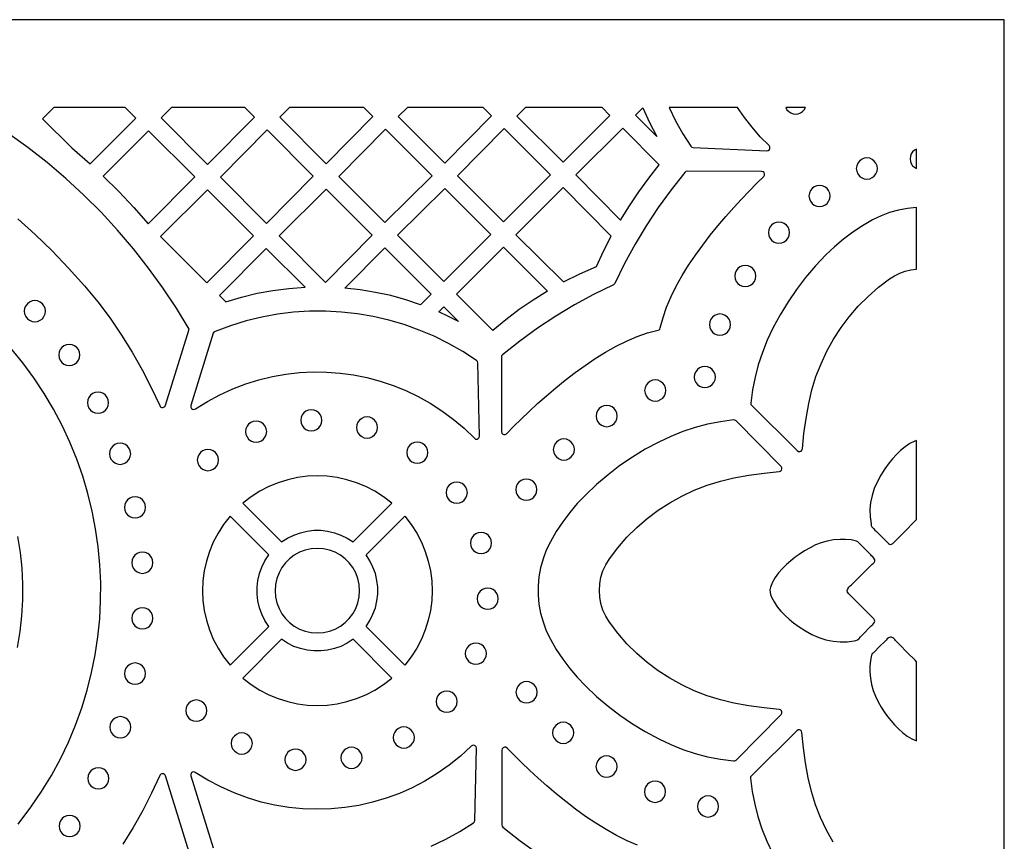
# Model space of a CAD drawing. Header units: millimetres. Extents: x -1176 to 822, y -1617 to -119.
# Tile 113 of 113: x 665 to 822, y -250 to -119. Entities that reach past the tile are written whole.
import ezdxf

# ---------------------------------------------------------------- set-up
doc = ezdxf.new("R2010")
doc.units = ezdxf.units.MM
doc.layers.add('pattern', color=5, linetype='Continuous')

msp = doc.modelspace()

# ---------------------------------------------------------------- linework, layer by layer
at = {"layer": 'pattern'}
for points in [[(-1176, -1616.8), (822, -1616.8), (822, -118.96), (-1176, -118.96)], [(670.48, -132.96), (668.7, -134.74), (673.36, -139.37), (676.28, -141.91), (683.55, -134.64), (681.88, -132.96)], [(700.93, -132.96), (689.28, -132.96), (687.62, -134.62), (695.01, -142.01), (702.47, -134.49)], [(719.91, -132.96), (708.06, -132.96), (706.5, -134.5), (713.91, -141.91), (721.35, -134.4)], [(738.92, -132.96), (726.86, -132.96), (725.4, -134.4), (732.81, -141.81), (740.25, -134.3)], [(757.88, -132.96), (745.67, -132.96), (744.32, -134.31), (751.67, -141.66), (759.13, -134.21)], [(766.59, -137.59), (763.2, -134.19), (764.37, -133.02), (765.42, -135.33)], [(768.56, -132.96), (769.61, -135.06), (770.77, -137.12), (772.05, -139.12), (772.21, -139.28), (772.43, -139.34), (784.14, -139.86), (784.38, -139.81), (784.55, -139.66), (784.64, -139.46), (784.63, -139.24), (784.5, -139.03), (783.1, -137.6), (781.8, -136.11), (780.59, -134.56), (779.48, -132.96)], [(787.17, -132.96), (787.36, -133.31), (787.63, -133.6), (787.95, -133.82), (788.33, -133.96), (788.74, -134.01), (789.15, -133.96), (789.52, -133.82), (789.85, -133.6), (790.11, -133.31), (790.3, -132.96)], [(697.04, -144.04), (704.41, -151.41), (711.85, -143.9), (704.48, -136.53)], [(723.38, -136.42), (715.94, -143.93), (723.28, -151.27), (730.78, -143.83)], [(734.84, -143.83), (742.17, -151.16), (749.65, -143.69), (742.28, -136.32)], [(760.82, -150.89), (762.24, -148.6), (763.74, -146.37), (765.32, -144.2), (766.97, -142.07), (761.17, -136.22), (753.69, -143.69)], [(678.37, -143.87), (680.85, -146.33), (683.23, -148.87), (685.53, -151.49), (692.96, -143.99), (685.57, -136.66)], [(808, -139.57), (807.66, -139.76), (807.38, -140.03), (807.16, -140.35), (807.02, -140.72), (806.97, -141.12), (807.02, -141.53), (807.16, -141.89), (807.38, -142.22), (807.66, -142.48), (808, -142.67)], [(798.4, -142.68), (798.47, -143.12), (798.63, -143.53), (798.9, -143.87), (799.24, -144.13), (799.64, -144.3), (800.09, -144.36), (800.54, -144.3), (800.94, -144.13), (801.28, -143.87), (801.54, -143.53), (801.71, -143.12), (801.77, -142.68), (801.71, -142.23), (801.54, -141.82), (801.28, -141.48), (800.94, -141.22), (800.54, -141.05), (800.09, -140.99), (799.64, -141.05), (799.24, -141.22), (798.9, -141.48), (798.63, -141.82), (798.47, -142.23)], [(771.44, -143.12), (771.23, -143.16), (771.07, -143.3), (768.89, -146.06), (766.84, -148.88), (764.93, -151.78), (763.14, -154.75), (761.48, -157.81), (759.92, -160.97), (759.83, -161.11), (759.69, -161.2), (756.53, -162.75), (753.47, -164.42), (750.5, -166.21), (747.6, -168.12), (744.78, -170.16), (742.01, -172.34), (741.88, -172.5), (741.84, -172.71), (741.84, -184.59), (741.9, -184.82), (742.04, -184.98), (742.24, -185.06), (742.46, -185.05), (742.66, -184.93), (743.78, -183.8), (744.98, -182.61), (746.26, -181.39), (747.61, -180.14), (749.02, -178.89), (750.49, -177.63), (752.01, -176.4), (753.57, -175.2), (755.17, -174.04), (756.8, -172.95), (758.45, -171.93), (760.11, -171), (761.79, -170.17), (763.47, -169.46), (765.14, -168.88), (766.8, -168.45), (766.99, -168.39), (767.1, -168.27), (767.17, -168.08), (767.6, -166.42), (768.18, -164.75), (768.89, -163.07), (769.72, -161.4), (770.65, -159.73), (771.67, -158.08), (772.77, -156.46), (773.92, -154.86), (775.13, -153.3), (776.36, -151.78), (777.61, -150.31), (778.87, -148.9), (780.12, -147.55), (781.34, -146.27), (782.52, -145.07), (783.65, -143.95), (783.78, -143.75), (783.79, -143.53), (783.71, -143.33), (783.55, -143.18), (783.32, -143.13)], [(732.67, -160.66), (740.15, -153.19), (732.81, -145.85), (725.3, -153.3)], [(759.36, -153.47), (751.67, -145.72), (744.15, -153.23), (751.75, -160.74), (754.33, -159.44), (756.98, -158.26), (758.12, -155.85)], [(790.86, -147.05), (790.92, -147.5), (791.09, -147.9), (791.35, -148.24), (791.7, -148.5), (792.1, -148.67), (792.55, -148.73), (792.99, -148.67), (793.4, -148.5), (793.74, -148.24), (794, -147.9), (794.17, -147.5), (794.23, -147.05), (794.17, -146.6), (794, -146.2), (793.74, -145.86), (793.4, -145.59), (792.99, -145.42), (792.55, -145.36), (792.1, -145.42), (791.7, -145.59), (791.35, -145.86), (791.09, -146.2), (790.92, -146.6)], [(695.01, -146.06), (687.49, -153.5), (694.91, -160.91), (702.35, -153.4)], [(706.4, -153.4), (713.81, -160.81), (721.25, -153.3), (713.91, -145.96)], [(808, -148.91), (806.56, -149.04), (805.13, -149.3), (803.72, -149.69), (802.35, -150.21), (801.01, -150.85), (799.38, -151.8), (797.83, -152.82), (796.35, -153.93), (794.93, -155.13), (793.56, -156.43), (791.89, -158.2), (790.32, -160.04), (788.87, -161.94), (787.52, -163.91), (786.27, -165.97), (785.11, -168.12), (784.21, -170.04), (783.44, -171.97), (782.79, -173.93), (782.27, -175.92), (781.88, -177.96), (781.6, -180.06), (781.62, -180.27), (781.74, -180.45), (789, -187.63), (789.19, -187.74), (789.4, -187.76), (789.6, -187.69), (789.74, -187.54), (789.82, -187.32), (790.06, -184.9), (790.39, -182.5), (790.82, -180.11), (791.33, -177.95), (791.98, -175.83), (792.78, -173.78), (793.71, -171.79), (794.78, -169.87), (795.97, -168.03), (797.29, -166.28), (798.73, -164.62), (800.29, -163.06), (801.95, -161.6), (803.72, -160.26), (804.52, -159.76), (805.35, -159.35), (806.22, -159.04), (807.1, -158.82), (808, -158.69)], [(784.39, -152.89), (784.45, -153.34), (784.62, -153.74), (784.88, -154.08), (785.22, -154.35), (785.63, -154.52), (786.07, -154.58), (786.52, -154.52), (786.92, -154.35), (787.26, -154.08), (787.53, -153.74), (787.7, -153.34), (787.76, -152.89), (787.7, -152.44), (787.53, -152.04), (787.26, -151.7), (786.92, -151.43), (786.52, -151.26), (786.07, -151.2), (785.63, -151.26), (785.22, -151.43), (784.88, -151.7), (784.62, -152.04), (784.45, -152.44)], [(728.95, -164.38), (726.58, -163.59), (724.19, -162.93), (721.79, -162.41), (719.35, -162), (716.86, -161.72), (723.27, -155.32), (730.64, -162.68)], [(749.16, -162.21), (746.88, -163.63), (744.68, -165.15), (742.55, -166.77), (740.48, -168.48), (734.69, -162.69), (742.17, -155.21)], [(697.9, -163.9), (700.39, -163.16), (702.89, -162.56), (705.41, -162.1), (707.96, -161.78), (710.55, -161.6), (704.37, -155.42), (696.93, -162.93)], [(779.02, -159.8), (779.08, -160.25), (779.25, -160.65), (779.52, -160.99), (779.86, -161.25), (780.26, -161.42), (780.71, -161.48), (781.15, -161.42), (781.56, -161.25), (781.9, -160.99), (782.16, -160.65), (782.33, -160.25), (782.39, -159.8), (782.33, -159.35), (782.16, -158.95), (781.9, -158.61), (781.56, -158.34), (781.15, -158.17), (780.71, -158.11), (780.26, -158.17), (779.86, -158.34), (779.52, -158.61), (779.25, -158.95), (779.08, -159.35)], [(665.79, -165.4), (665.85, -165.85), (666.02, -166.25), (666.28, -166.6), (666.63, -166.86), (667.03, -167.03), (667.48, -167.09), (667.92, -167.03), (668.33, -166.86), (668.67, -166.6), (668.93, -166.25), (669.1, -165.85), (669.16, -165.4), (669.1, -164.95), (668.93, -164.55), (668.67, -164.21), (668.33, -163.95), (667.92, -163.78), (667.48, -163.72), (667.03, -163.78), (666.63, -163.95), (666.28, -164.21), (666.02, -164.55), (665.85, -164.95)], [(734.98, -167.03), (733.43, -166.25), (731.85, -165.53), (732.67, -164.71)], [(737.87, -173.28), (735.68, -171.85), (733.43, -170.56), (731.11, -169.41), (728.74, -168.41), (726.33, -167.55), (723.88, -166.83), (721.39, -166.26), (718.88, -165.83), (716.35, -165.55), (713.81, -165.41), (711.26, -165.42), (708.71, -165.58), (706.17, -165.89), (703.64, -166.35), (701.13, -166.96), (698.64, -167.72), (696.19, -168.63), (696.01, -168.74), (695.91, -168.93), (692.33, -180.44), (692.31, -180.69), (692.42, -180.89), (692.6, -181.02), (692.82, -181.06), (693.06, -180.98), (694.99, -179.78), (696.98, -178.71), (699.02, -177.78), (701.09, -176.99), (703.2, -176.34), (705.33, -175.82), (707.48, -175.44), (709.64, -175.2), (711.81, -175.09), (713.98, -175.12), (716.13, -175.28), (718.28, -175.57), (720.41, -175.99), (722.5, -176.55), (724.57, -177.24), (726.59, -178.05), (728.57, -179), (730.49, -180.08), (732.36, -181.28), (734.16, -182.61), (735.88, -184.07), (737.53, -185.65), (737.73, -185.78), (737.95, -185.79), (738.15, -185.7), (738.3, -185.54), (738.35, -185.3), (738.08, -173.66), (738.03, -173.44)], [(774.99, -167.53), (775.06, -167.98), (775.23, -168.38), (775.49, -168.73), (775.83, -168.99), (776.23, -169.16), (776.68, -169.22), (777.13, -169.16), (777.53, -168.99), (777.87, -168.73), (778.13, -168.38), (778.3, -167.98), (778.36, -167.53), (778.3, -167.08), (778.13, -166.68), (777.87, -166.34), (777.53, -166.08), (777.13, -165.91), (776.68, -165.85), (776.23, -165.91), (775.83, -166.08), (775.49, -166.34), (775.23, -166.68), (775.06, -167.08)], [(671.29, -172.38), (671.35, -172.83), (671.52, -173.23), (671.78, -173.58), (672.12, -173.84), (672.52, -174.01), (672.97, -174.07), (673.42, -174.01), (673.82, -173.84), (674.16, -173.58), (674.43, -173.23), (674.6, -172.83), (674.66, -172.38), (674.6, -171.93), (674.43, -171.53), (674.16, -171.19), (673.82, -170.93), (673.42, -170.76), (672.97, -170.7), (672.52, -170.76), (672.12, -170.93), (671.78, -171.19), (671.52, -171.53), (671.35, -171.93)], [(772.58, -175.9), (772.64, -176.35), (772.81, -176.75), (773.07, -177.09), (773.41, -177.36), (773.82, -177.53), (774.27, -177.59), (774.71, -177.53), (775.11, -177.36), (775.45, -177.09), (775.72, -176.75), (775.89, -176.35), (775.95, -175.9), (775.89, -175.45), (775.72, -175.05), (775.45, -174.71), (775.11, -174.44), (774.71, -174.27), (774.27, -174.21), (773.82, -174.27), (773.41, -174.44), (773.07, -174.71), (772.81, -175.05), (772.64, -175.45)], [(764.67, -178.05), (764.73, -178.49), (764.9, -178.9), (765.17, -179.24), (765.51, -179.5), (765.91, -179.67), (766.36, -179.73), (766.81, -179.67), (767.21, -179.5), (767.55, -179.24), (767.81, -178.9), (767.98, -178.49), (768.04, -178.05), (767.98, -177.6), (767.81, -177.19), (767.55, -176.85), (767.21, -176.59), (766.81, -176.42), (766.36, -176.36), (765.91, -176.42), (765.51, -176.59), (765.17, -176.85), (764.9, -177.19), (764.73, -177.6)], [(675.85, -179.99), (675.91, -180.44), (676.08, -180.84), (676.34, -181.18), (676.68, -181.44), (677.09, -181.61), (677.54, -181.67), (677.98, -181.61), (678.39, -181.44), (678.73, -181.18), (678.99, -180.84), (679.16, -180.44), (679.22, -179.99), (679.16, -179.54), (678.99, -179.14), (678.73, -178.8), (678.39, -178.53), (677.98, -178.36), (677.54, -178.3), (677.09, -178.36), (676.68, -178.53), (676.34, -178.8), (676.08, -179.14), (675.91, -179.54)], [(756.94, -182.12), (757, -182.57), (757.17, -182.97), (757.43, -183.31), (757.77, -183.58), (758.18, -183.75), (758.63, -183.81), (759.07, -183.75), (759.48, -183.58), (759.82, -183.31), (760.08, -182.97), (760.25, -182.57), (760.31, -182.12), (760.25, -181.67), (760.08, -181.27), (759.82, -180.93), (759.48, -180.67), (759.07, -180.49), (758.63, -180.43), (758.18, -180.49), (757.77, -180.67), (757.43, -180.93), (757.17, -181.27), (757, -181.67)], [(709.85, -182.78), (709.91, -183.23), (710.08, -183.63), (710.35, -183.98), (710.69, -184.24), (711.09, -184.41), (711.54, -184.47), (711.99, -184.41), (712.39, -184.24), (712.73, -183.98), (712.99, -183.63), (713.16, -183.23), (713.22, -182.78), (713.16, -182.34), (712.99, -181.93), (712.73, -181.59), (712.39, -181.33), (711.99, -181.16), (711.54, -181.1), (711.09, -181.16), (710.69, -181.33), (710.35, -181.59), (710.08, -181.93), (709.91, -182.34)], [(701.06, -184.6), (701.12, -185.04), (701.29, -185.45), (701.55, -185.79), (701.89, -186.05), (702.29, -186.22), (702.74, -186.28), (703.19, -186.22), (703.59, -186.05), (703.93, -185.79), (704.2, -185.45), (704.37, -185.04), (704.43, -184.6), (704.37, -184.15), (704.2, -183.75), (703.93, -183.4), (703.59, -183.14), (703.19, -182.97), (702.74, -182.91), (702.29, -182.97), (701.89, -183.14), (701.55, -183.4), (701.29, -183.75), (701.12, -184.15)], [(718.73, -183.94), (718.79, -184.39), (718.96, -184.79), (719.23, -185.13), (719.57, -185.39), (719.97, -185.56), (720.42, -185.62), (720.87, -185.56), (721.27, -185.39), (721.61, -185.13), (721.87, -184.79), (722.04, -184.39), (722.1, -183.94), (722.04, -183.49), (721.87, -183.09), (721.61, -182.75), (721.27, -182.48), (720.87, -182.31), (720.42, -182.25), (719.97, -182.31), (719.57, -182.48), (719.23, -182.75), (718.96, -183.09), (718.79, -183.49)], [(766.92, -233.56), (768.83, -234.46), (770.76, -235.24), (772.72, -235.88), (774.71, -236.4), (776.75, -236.8), (778.85, -237.07), (779.07, -237.05), (779.24, -236.93), (786.42, -229.67), (786.54, -229.48), (786.55, -229.27), (786.48, -229.07), (786.33, -228.93), (786.11, -228.86), (783.7, -228.61), (781.3, -228.28), (778.9, -227.85), (776.74, -227.34), (774.62, -226.69), (772.57, -225.89), (770.58, -224.96), (768.66, -223.89), (766.83, -222.7), (765.07, -221.38), (763.41, -219.94), (761.85, -218.39), (760.39, -216.72), (759.05, -214.95), (758.48, -214.01), (758.03, -213.03), (757.71, -212.01), (757.52, -210.96), (757.45, -209.91), (757.52, -208.85), (757.71, -207.81), (758.03, -206.79), (758.48, -205.8), (759.05, -204.87), (760.39, -203.1), (761.85, -201.43), (763.41, -199.88), (765.07, -198.44), (766.83, -197.12), (768.66, -195.92), (770.58, -194.86), (772.57, -193.93), (774.62, -193.13), (776.74, -192.47), (778.9, -191.96), (781.3, -191.54), (783.7, -191.2), (786.11, -190.96), (786.33, -190.89), (786.48, -190.74), (786.55, -190.55), (786.54, -190.34), (786.42, -190.14), (779.24, -182.88), (779.07, -182.76), (778.85, -182.74), (776.75, -183.02), (774.71, -183.42), (772.72, -183.94), (770.76, -184.58), (768.83, -185.35), (766.92, -186.26), (764.77, -187.41), (762.71, -188.66), (760.73, -190.01), (758.83, -191.47), (756.99, -193.03), (755.22, -194.71), (753.93, -196.07), (752.72, -197.49), (751.62, -198.98), (750.59, -200.53), (749.65, -202.16), (749, -203.5), (748.48, -204.88), (748.09, -206.3), (747.83, -207.73), (747.7, -209.18), (747.7, -210.64), (747.83, -212.09), (748.09, -213.52), (748.48, -214.93), (749, -216.32), (749.65, -217.66), (750.59, -219.29), (751.62, -220.84), (752.72, -222.32), (753.93, -223.74), (755.22, -225.11), (756.99, -226.79), (758.83, -228.35), (760.73, -229.8), (762.71, -231.15), (764.77, -232.4)], [(679.38, -188.12), (679.44, -188.57), (679.61, -188.97), (679.88, -189.31), (680.22, -189.58), (680.62, -189.75), (681.07, -189.81), (681.52, -189.75), (681.92, -189.58), (682.26, -189.31), (682.52, -188.97), (682.69, -188.57), (682.75, -188.12), (682.69, -187.67), (682.52, -187.27), (682.26, -186.93), (681.92, -186.66), (681.52, -186.49), (681.07, -186.43), (680.62, -186.49), (680.22, -186.66), (679.88, -186.93), (679.61, -187.27), (679.44, -187.67)], [(726.74, -187.94), (726.81, -188.39), (726.98, -188.79), (727.24, -189.13), (727.58, -189.4), (727.98, -189.57), (728.43, -189.63), (728.88, -189.57), (729.28, -189.4), (729.62, -189.13), (729.89, -188.79), (730.06, -188.39), (730.12, -187.94), (730.06, -187.49), (729.89, -187.09), (729.62, -186.75), (729.28, -186.49), (728.88, -186.32), (728.43, -186.26), (727.98, -186.32), (727.58, -186.49), (727.24, -186.75), (726.98, -187.09), (726.81, -187.49)], [(750.11, -187.45), (750.17, -187.9), (750.34, -188.3), (750.6, -188.64), (750.94, -188.9), (751.34, -189.07), (751.79, -189.13), (752.24, -189.07), (752.64, -188.9), (752.98, -188.64), (753.25, -188.3), (753.42, -187.9), (753.48, -187.45), (753.42, -187), (753.25, -186.6), (752.98, -186.26), (752.64, -185.99), (752.24, -185.82), (751.79, -185.76), (751.34, -185.82), (750.94, -185.99), (750.6, -186.26), (750.34, -186.6), (750.17, -187)], [(808, -186), (807.72, -186.1), (806.93, -186.5), (806.17, -187.01), (805.45, -187.61), (804.79, -188.26), (804.18, -188.93), (803.63, -189.59), (802.95, -190.52), (802.32, -191.51), (801.76, -192.55), (801.28, -193.64), (800.92, -194.76), (800.68, -195.9), (800.58, -197.03), (800.6, -198.16), (800.76, -199.27), (800.8, -199.53), (800.9, -199.78), (801.13, -200.05), (801.38, -200.29), (801.63, -200.52), (803.12, -202), (803.34, -202.23), (803.53, -202.4), (803.7, -202.52), (803.86, -202.57), (804.03, -202.53), (804.24, -202.4), (804.51, -202.16), (805.75, -200.9), (808, -198.62)], [(693.37, -189.13), (693.43, -189.58), (693.6, -189.98), (693.86, -190.32), (694.2, -190.59), (694.61, -190.76), (695.06, -190.82), (695.5, -190.76), (695.91, -190.59), (696.25, -190.32), (696.51, -189.98), (696.68, -189.58), (696.74, -189.13), (696.68, -188.68), (696.51, -188.28), (696.25, -187.94), (695.91, -187.68), (695.5, -187.51), (695.06, -187.45), (694.61, -187.51), (694.2, -187.68), (693.86, -187.94), (693.6, -188.28), (693.43, -188.68)], [(706.79, -202.18), (707.75, -201.56), (708.75, -201.07), (709.8, -200.7), (710.87, -200.45), (711.96, -200.32), (713.05, -200.32), (714.14, -200.45), (715.21, -200.7), (716.25, -201.07), (717.26, -201.56), (718.21, -202.18), (724.38, -196.02), (723.06, -194.99), (721.67, -194.1), (720.23, -193.35), (718.74, -192.74), (717.22, -192.26), (715.66, -191.92), (714.09, -191.71), (712.5, -191.64), (710.92, -191.71), (709.34, -191.92), (707.79, -192.26), (706.26, -192.74), (704.77, -193.35), (703.33, -194.1), (701.94, -194.99), (700.62, -196.02)], [(733.04, -194.32), (733.1, -194.77), (733.27, -195.17), (733.53, -195.51), (733.87, -195.77), (734.27, -195.94), (734.72, -196), (735.17, -195.94), (735.57, -195.77), (735.91, -195.51), (736.18, -195.17), (736.35, -194.77), (736.41, -194.32), (736.35, -193.87), (736.18, -193.47), (735.91, -193.13), (735.57, -192.86), (735.17, -192.69), (734.72, -192.63), (734.27, -192.69), (733.87, -192.86), (733.53, -193.13), (733.27, -193.47), (733.1, -193.87)], [(744.14, -193.84), (744.2, -194.28), (744.37, -194.69), (744.63, -195.03), (744.97, -195.29), (745.38, -195.46), (745.82, -195.52), (746.27, -195.46), (746.67, -195.29), (747.01, -195.03), (747.28, -194.69), (747.45, -194.28), (747.51, -193.84), (747.45, -193.39), (747.28, -192.98), (747.01, -192.64), (746.67, -192.38), (746.27, -192.21), (745.82, -192.15), (745.38, -192.21), (744.97, -192.38), (744.63, -192.64), (744.37, -192.98), (744.2, -193.39)], [(681.75, -196.68), (681.81, -197.13), (681.98, -197.53), (682.24, -197.87), (682.59, -198.13), (682.99, -198.3), (683.44, -198.36), (683.88, -198.3), (684.29, -198.13), (684.63, -197.87), (684.89, -197.53), (685.06, -197.13), (685.12, -196.68), (685.06, -196.23), (684.89, -195.83), (684.63, -195.49), (684.29, -195.22), (683.88, -195.05), (683.44, -194.99), (682.99, -195.05), (682.59, -195.22), (682.24, -195.49), (681.98, -195.83), (681.81, -196.23)], [(698.58, -221.82), (704.75, -215.65), (704.13, -214.69), (703.63, -213.69), (703.26, -212.65), (703.01, -211.57), (702.89, -210.48), (702.89, -209.39), (703.01, -208.3), (703.26, -207.23), (703.63, -206.19), (704.13, -205.18), (704.75, -204.23), (698.58, -198.06), (697.56, -199.38), (696.67, -200.77), (695.91, -202.21), (695.3, -203.7), (694.82, -205.23), (694.48, -206.78), (694.27, -208.36), (694.2, -209.94), (694.27, -211.52), (694.48, -213.1), (694.82, -214.65), (695.3, -216.18), (695.91, -217.67), (696.67, -219.11), (697.56, -220.5)], [(720.26, -215.65), (720.88, -214.7), (721.37, -213.69), (721.75, -212.65), (721.99, -211.57), (722.12, -210.49), (722.12, -209.39), (721.99, -208.3), (721.75, -207.23), (721.37, -206.19), (720.88, -205.18), (720.26, -204.23), (726.42, -198.06), (727.45, -199.38), (728.34, -200.77), (729.09, -202.21), (729.71, -203.7), (730.18, -205.23), (730.53, -206.78), (730.73, -208.36), (730.8, -209.94), (730.73, -211.52), (730.53, -213.1), (730.18, -214.65), (729.71, -216.18), (729.09, -217.67), (728.34, -219.11), (727.45, -220.5), (726.42, -221.82)], [(736.91, -202.35), (736.97, -202.8), (737.14, -203.2), (737.41, -203.54), (737.75, -203.8), (738.15, -203.97), (738.6, -204.03), (739.04, -203.97), (739.45, -203.8), (739.79, -203.54), (740.05, -203.2), (740.22, -202.8), (740.28, -202.35), (740.22, -201.9), (740.05, -201.5), (739.79, -201.16), (739.45, -200.89), (739.04, -200.72), (738.6, -200.66), (738.15, -200.72), (737.75, -200.89), (737.41, -201.16), (737.14, -201.5), (736.97, -201.9)], [(797.19, -210.45), (797, -210.19), (796.95, -209.93), (797.05, -209.63), (797.21, -209.38), (797.42, -209.18), (797.64, -208.99), (798.89, -207.75), (800.14, -206.51), (800.77, -205.89), (800.93, -205.74), (801.1, -205.61), (801.24, -205.44), (801.34, -205.23), (801.34, -205), (801.22, -204.77), (801.04, -204.55), (800.85, -204.37), (800.7, -204.23), (799.81, -203.33), (798.92, -202.44), (798.78, -202.28), (798.64, -202.14), (798.44, -202.04), (797.58, -201.85), (796.71, -201.78), (795.82, -201.78), (794.77, -201.86), (793.77, -202.04), (792.83, -202.31), (791.92, -202.66), (791.03, -203.09), (790.16, -203.59), (789.3, -204.16), (788.66, -204.62), (787.98, -205.16), (787.3, -205.75), (786.64, -206.4), (786.02, -207.1), (785.48, -207.83), (785.04, -208.6), (784.73, -209.38), (784.65, -209.79), (784.67, -210.18), (784.75, -210.56), (784.89, -210.95), (785.29, -211.74), (785.8, -212.5), (786.4, -213.22), (787.05, -213.88), (787.73, -214.49), (788.38, -215.04), (789.31, -215.72), (790.3, -216.35), (791.34, -216.92), (792.43, -217.39), (793.55, -217.75), (794.7, -217.99), (795.82, -218.09), (796.95, -218.07), (798.06, -217.91), (798.33, -217.87), (798.58, -217.77), (798.85, -217.54), (799.08, -217.29), (799.32, -217.03), (800.79, -215.55), (801.02, -215.33), (801.2, -215.14), (801.31, -214.98), (801.36, -214.81), (801.32, -214.64), (801.19, -214.43), (800.95, -214.16), (799.7, -212.92)], [(682.92, -205.49), (682.98, -205.94), (683.15, -206.34), (683.42, -206.68), (683.76, -206.95), (684.16, -207.12), (684.61, -207.18), (685.06, -207.12), (685.46, -206.95), (685.8, -206.68), (686.06, -206.34), (686.23, -205.94), (686.29, -205.49), (686.23, -205.04), (686.06, -204.64), (685.8, -204.3), (685.46, -204.04), (685.06, -203.87), (684.61, -203.81), (684.16, -203.87), (683.76, -204.04), (683.42, -204.3), (683.15, -204.64), (682.98, -205.04)], [(705.76, -209.94), (705.83, -210.94), (706.05, -211.89), (706.39, -212.78), (706.85, -213.61), (707.42, -214.36), (708.08, -215.03), (708.83, -215.59), (709.66, -216.05), (710.56, -216.4), (711.51, -216.61), (712.5, -216.68), (713.5, -216.61), (714.45, -216.4), (715.34, -216.05), (716.17, -215.59), (716.92, -215.03), (717.59, -214.36), (718.16, -213.61), (718.62, -212.78), (718.96, -211.89), (719.17, -210.94), (719.24, -209.94), (719.17, -208.94), (718.96, -207.99), (718.62, -207.1), (718.16, -206.27), (717.59, -205.52), (716.92, -204.85), (716.17, -204.28), (715.34, -203.82), (714.45, -203.48), (713.5, -203.27), (712.5, -203.2), (711.51, -203.27), (710.56, -203.48), (709.66, -203.82), (708.83, -204.28), (708.08, -204.85), (707.42, -205.52), (706.85, -206.27), (706.39, -207.1), (706.05, -207.99), (705.83, -208.94)], [(737.97, -211.22), (738.03, -211.67), (738.2, -212.07), (738.46, -212.41), (738.8, -212.68), (739.2, -212.85), (739.65, -212.91), (740.1, -212.85), (740.5, -212.68), (740.84, -212.41), (741.11, -212.07), (741.27, -211.67), (741.33, -211.22), (741.27, -210.77), (741.11, -210.37), (740.84, -210.03), (740.5, -209.77), (740.1, -209.59), (739.65, -209.53), (739.2, -209.59), (738.8, -209.77), (738.46, -210.03), (738.2, -210.37), (738.03, -210.77)], [(682.92, -214.34), (682.98, -214.79), (683.15, -215.19), (683.42, -215.53), (683.76, -215.8), (684.16, -215.97), (684.61, -216.03), (685.06, -215.97), (685.46, -215.8), (685.8, -215.53), (686.06, -215.19), (686.23, -214.79), (686.29, -214.34), (686.23, -213.89), (686.06, -213.49), (685.8, -213.15), (685.46, -212.89), (685.06, -212.72), (684.61, -212.66), (684.16, -212.72), (683.76, -212.89), (683.42, -213.15), (683.15, -213.49), (682.98, -213.89)], [(700.62, -223.86), (701.94, -224.88), (703.33, -225.77), (704.77, -226.53), (706.26, -227.14), (707.79, -227.62), (709.34, -227.96), (710.92, -228.17), (712.5, -228.24), (714.09, -228.17), (715.66, -227.96), (717.22, -227.62), (718.74, -227.14), (720.23, -226.53), (721.67, -225.77), (723.06, -224.88), (724.38, -223.86), (718.21, -217.69), (717.26, -218.31), (716.25, -218.81), (715.21, -219.18), (714.14, -219.43), (713.05, -219.55), (711.96, -219.55), (710.87, -219.43), (709.8, -219.18), (708.75, -218.81), (707.75, -218.31), (706.79, -217.69)], [(808, -221.28), (807.78, -221.03), (806.54, -219.78), (805.3, -218.53), (804.68, -217.9), (804.54, -217.74), (804.4, -217.57), (804.24, -217.43), (804.02, -217.33), (803.79, -217.33), (803.56, -217.45), (803.34, -217.63), (803.16, -217.82), (803.02, -217.97), (802.13, -218.86), (801.23, -219.75), (801.08, -219.89), (800.93, -220.03), (800.83, -220.23), (800.65, -221.09), (800.57, -221.96), (800.57, -222.85), (800.66, -223.9), (800.84, -224.9), (801.1, -225.84), (801.45, -226.75), (801.88, -227.64), (802.38, -228.51), (802.95, -229.38), (803.4, -230), (803.92, -230.65), (804.49, -231.31), (805.12, -231.96), (805.8, -232.57), (806.5, -233.1), (807.24, -233.55), (808, -233.88)], [(736.08, -219.97), (736.14, -220.42), (736.31, -220.82), (736.57, -221.16), (736.92, -221.42), (737.32, -221.59), (737.77, -221.65), (738.21, -221.59), (738.62, -221.42), (738.96, -221.16), (739.22, -220.82), (739.39, -220.42), (739.45, -219.97), (739.39, -219.52), (739.22, -219.12), (738.96, -218.78), (738.62, -218.51), (738.21, -218.34), (737.77, -218.28), (737.32, -218.34), (736.92, -218.51), (736.57, -218.78), (736.31, -219.12), (736.14, -219.52)], [(681.76, -223.15), (681.82, -223.6), (681.99, -224), (682.25, -224.34), (682.59, -224.6), (682.99, -224.77), (683.44, -224.83), (683.89, -224.77), (684.29, -224.6), (684.63, -224.34), (684.9, -224), (685.07, -223.6), (685.13, -223.15), (685.07, -222.7), (684.9, -222.3), (684.63, -221.96), (684.29, -221.69), (683.89, -221.52), (683.44, -221.46), (682.99, -221.52), (682.59, -221.69), (682.25, -221.96), (681.99, -222.3), (681.82, -222.7)], [(731.44, -227.62), (731.5, -228.06), (731.67, -228.47), (731.93, -228.81), (732.27, -229.07), (732.67, -229.24), (733.12, -229.3), (733.57, -229.24), (733.97, -229.07), (734.31, -228.81), (734.58, -228.47), (734.75, -228.06), (734.81, -227.62), (734.75, -227.17), (734.58, -226.76), (734.31, -226.42), (733.97, -226.16), (733.57, -225.99), (733.12, -225.93), (732.67, -225.99), (732.27, -226.16), (731.93, -226.42), (731.67, -226.76), (731.5, -227.17)], [(744.16, -226.12), (744.22, -226.57), (744.39, -226.97), (744.66, -227.31), (745, -227.58), (745.4, -227.75), (745.85, -227.81), (746.29, -227.75), (746.7, -227.58), (747.04, -227.31), (747.3, -226.97), (747.47, -226.57), (747.53, -226.12), (747.47, -225.67), (747.3, -225.27), (747.04, -224.93), (746.7, -224.66), (746.29, -224.49), (745.85, -224.43), (745.4, -224.49), (745, -224.66), (744.66, -224.93), (744.39, -225.27), (744.22, -225.67)], [(691.52, -229.05), (691.58, -229.49), (691.75, -229.9), (692.01, -230.24), (692.35, -230.5), (692.75, -230.67), (693.2, -230.73), (693.65, -230.67), (694.05, -230.5), (694.39, -230.24), (694.66, -229.9), (694.83, -229.49), (694.89, -229.05), (694.83, -228.6), (694.66, -228.19), (694.39, -227.85), (694.05, -227.59), (693.65, -227.42), (693.2, -227.36), (692.75, -227.42), (692.35, -227.59), (692.01, -227.85), (691.75, -228.19), (691.58, -228.6)], [(679.42, -231.69), (679.48, -232.14), (679.65, -232.54), (679.91, -232.88), (680.25, -233.15), (680.66, -233.32), (681.1, -233.38), (681.55, -233.32), (681.95, -233.15), (682.3, -232.88), (682.56, -232.54), (682.73, -232.14), (682.79, -231.69), (682.73, -231.24), (682.56, -230.84), (682.3, -230.5), (681.95, -230.24), (681.55, -230.07), (681.1, -230), (680.66, -230.07), (680.25, -230.24), (679.91, -230.5), (679.65, -230.84), (679.48, -231.24)], [(724.6, -233.34), (724.66, -233.79), (724.83, -234.19), (725.09, -234.53), (725.43, -234.79), (725.84, -234.96), (726.28, -235.02), (726.73, -234.96), (727.13, -234.79), (727.47, -234.53), (727.74, -234.19), (727.91, -233.79), (727.97, -233.34), (727.91, -232.89), (727.74, -232.49), (727.47, -232.15), (727.13, -231.88), (726.73, -231.71), (726.28, -231.65), (725.84, -231.71), (725.43, -231.88), (725.09, -232.15), (724.83, -232.49), (724.66, -232.89)], [(750, -232.59), (750.06, -233.04), (750.23, -233.44), (750.5, -233.78), (750.84, -234.05), (751.24, -234.22), (751.69, -234.28), (752.14, -234.22), (752.54, -234.05), (752.88, -233.78), (753.14, -233.44), (753.31, -233.04), (753.37, -232.59), (753.31, -232.14), (753.14, -231.74), (752.88, -231.4), (752.54, -231.14), (752.14, -230.97), (751.69, -230.91), (751.24, -230.97), (750.84, -231.14), (750.5, -231.4), (750.23, -231.74), (750.06, -232.14)], [(698.77, -234.29), (698.83, -234.74), (699, -235.14), (699.27, -235.48), (699.61, -235.75), (700.01, -235.92), (700.46, -235.98), (700.91, -235.92), (701.31, -235.75), (701.65, -235.48), (701.91, -235.14), (702.08, -234.74), (702.14, -234.29), (702.08, -233.84), (701.91, -233.44), (701.65, -233.1), (701.31, -232.84), (700.91, -232.67), (700.46, -232.61), (700.01, -232.67), (699.61, -232.84), (699.27, -233.1), (699, -233.44), (698.83, -233.84)], [(707.33, -236.89), (707.39, -237.33), (707.56, -237.74), (707.82, -238.08), (708.16, -238.34), (708.57, -238.51), (709.02, -238.57), (709.46, -238.51), (709.86, -238.34), (710.21, -238.08), (710.47, -237.74), (710.64, -237.33), (710.7, -236.89), (710.64, -236.44), (710.47, -236.04), (710.21, -235.69), (709.86, -235.43), (709.46, -235.26), (709.02, -235.2), (708.57, -235.26), (708.16, -235.43), (707.82, -235.69), (707.56, -236.04), (707.39, -236.44)], [(716.26, -236.57), (716.32, -237.02), (716.49, -237.42), (716.75, -237.76), (717.09, -238.03), (717.5, -238.2), (717.95, -238.26), (718.39, -238.2), (718.79, -238.03), (719.14, -237.76), (719.4, -237.42), (719.57, -237.02), (719.63, -236.57), (719.57, -236.12), (719.4, -235.72), (719.14, -235.38), (718.79, -235.12), (718.39, -234.95), (717.95, -234.89), (717.5, -234.95), (717.09, -235.12), (716.75, -235.38), (716.49, -235.72), (716.32, -236.12)], [(756.91, -237.96), (756.97, -238.41), (757.14, -238.81), (757.4, -239.15), (757.75, -239.42), (758.15, -239.59), (758.6, -239.65), (759.04, -239.59), (759.45, -239.42), (759.79, -239.15), (760.05, -238.81), (760.22, -238.41), (760.28, -237.96), (760.22, -237.51), (760.05, -237.11), (759.79, -236.77), (759.45, -236.5), (759.04, -236.33), (758.6, -236.27), (758.15, -236.33), (757.75, -236.5), (757.4, -236.77), (757.14, -237.11), (756.97, -237.51)], [(675.91, -239.86), (675.97, -240.31), (676.14, -240.71), (676.41, -241.05), (676.75, -241.31), (677.15, -241.48), (677.6, -241.54), (678.05, -241.48), (678.45, -241.31), (678.79, -241.05), (679.05, -240.71), (679.22, -240.31), (679.29, -239.86), (679.22, -239.41), (679.05, -239.01), (678.79, -238.67), (678.45, -238.4), (678.05, -238.23), (677.6, -238.17), (677.15, -238.23), (676.75, -238.4), (676.41, -238.67), (676.14, -239.01), (675.97, -239.41)], [(764.64, -241.99), (764.7, -242.43), (764.87, -242.84), (765.14, -243.18), (765.48, -243.44), (765.88, -243.61), (766.33, -243.67), (766.78, -243.61), (767.18, -243.44), (767.52, -243.18), (767.78, -242.84), (767.95, -242.43), (768.01, -241.99), (767.95, -241.54), (767.78, -241.13), (767.52, -240.79), (767.18, -240.53), (766.78, -240.36), (766.33, -240.3), (765.88, -240.36), (765.48, -240.53), (765.14, -240.79), (764.87, -241.13), (764.7, -241.54)], [(773.09, -244.33), (773.15, -244.78), (773.32, -245.18), (773.58, -245.52), (773.92, -245.78), (774.32, -245.95), (774.77, -246.01), (775.22, -245.95), (775.62, -245.78), (775.96, -245.52), (776.23, -245.18), (776.39, -244.78), (776.46, -244.33), (776.39, -243.88), (776.23, -243.48), (775.96, -243.14), (775.62, -242.87), (775.22, -242.7), (774.77, -242.64), (774.32, -242.7), (773.92, -242.87), (773.58, -243.14), (773.32, -243.48), (773.15, -243.88)], [(671.34, -247.44), (671.4, -247.89), (671.57, -248.29), (671.83, -248.63), (672.17, -248.9), (672.57, -249.07), (673.02, -249.13), (673.47, -249.07), (673.87, -248.9), (674.21, -248.63), (674.48, -248.29), (674.65, -247.89), (674.71, -247.44), (674.65, -246.99), (674.48, -246.59), (674.21, -246.25), (673.87, -245.99), (673.47, -245.82), (673.02, -245.76), (672.57, -245.82), (672.17, -245.99), (671.83, -246.25), (671.57, -246.59), (671.4, -246.99)]]:
    msp.add_lwpolyline(points, close=True, dxfattribs=at)
for points in [[(664.74, -150.71), (667.52, -153.2), (670.22, -155.81), (672.84, -158.54), (675.39, -161.39), (677.49, -163.93), (679.46, -166.54), (681.3, -169.21), (683.01, -171.94), (684.59, -174.73), (686.04, -177.57), (687.37, -180.45, 0.695693), (688.3, -180.4), (692.08, -168.28), (690.05, -164.94), (687.89, -161.69), (685.61, -158.53), (683.2, -155.47), (680.67, -152.5), (678.03, -149.65), (675.28, -146.9), (672.41, -144.26), (669.44, -141.74), (666.36, -139.34), (663.19, -137.05)], [(692.08, -251.59), (688.3, -239.46, 0.695762), (687.37, -239.41), (686.09, -242.21), (684.69, -244.96), (683.17, -247.66), (681.52, -250.32)]]:
    msp.add_lwpolyline(points, format="xyb", dxfattribs=at)
for points in [[(664.83, -247.14), (666.85, -244.46), (668.56, -241.95), (670.13, -239.38), (671.55, -236.76), (672.83, -234.08), (673.97, -231.37), (674.96, -228.61), (675.81, -225.82), (676.52, -223), (677.09, -220.16), (677.52, -217.3), (677.81, -214.44), (677.96, -211.56), (677.97, -208.68), (677.84, -205.81), (677.57, -202.95), (677.16, -200.1), (676.61, -197.27), (675.93, -194.47), (675.11, -191.7), (674.15, -188.97), (673.05, -186.28), (671.82, -183.63), (670.46, -181.04), (668.95, -178.51), (667.31, -176.04), (665.54, -173.64), (663.63, -171.31)], [(664.72, -201.33), (665.12, -203.84), (665.38, -206.36), (665.51, -208.89), (665.5, -211.42), (665.35, -213.95), (665.07, -216.47), (664.65, -218.98)], [(794.72, -250.01), (793.65, -248.09), (792.72, -246.1), (791.92, -244.05), (791.27, -241.93), (790.76, -239.77), (790.33, -237.37), (790, -234.97), (789.75, -232.56), (789.68, -232.34), (789.53, -232.19), (789.34, -232.12), (789.13, -232.13), (788.94, -232.25), (781.68, -239.43), (781.56, -239.6), (781.54, -239.82), (781.81, -241.92), (782.21, -243.96), (782.73, -245.95), (783.37, -247.91), (784.14, -249.84), (785.05, -251.76)], [(730.66, -250.66), (732.96, -249.55), (735.2, -248.31), (737.38, -246.93), (737.54, -246.76), (737.59, -246.54), (737.86, -235.06), (737.81, -234.83), (737.66, -234.66), (737.46, -234.58), (737.24, -234.59), (737.04, -234.71), (735.31, -236.31), (733.5, -237.77), (731.61, -239.09), (729.65, -240.28), (727.64, -241.33), (725.57, -242.25), (723.45, -243.02), (721.3, -243.66), (719.11, -244.15), (716.9, -244.5), (714.68, -244.71), (712.44, -244.78), (710.2, -244.71), (707.97, -244.49), (705.74, -244.13), (703.54, -243.62), (701.36, -242.97), (699.22, -242.17), (697.11, -241.22), (695.06, -240.13), (693.05, -238.89), (692.82, -238.81), (692.6, -238.84), (692.42, -238.98), (692.32, -239.18), (692.33, -239.43), (695.91, -250.94)], [(763.54, -250.49), (761.87, -249.78), (760.19, -248.95), (758.53, -248.02), (756.88, -247), (755.25, -245.91), (753.65, -244.75), (752.09, -243.55), (750.57, -242.31), (749.1, -241.06), (747.69, -239.8), (746.34, -238.55), (745.06, -237.33), (743.86, -236.15), (742.75, -235.02), (742.54, -234.89), (742.33, -234.88), (742.12, -234.96), (741.98, -235.12), (741.92, -235.35), (741.91, -247.23), (741.96, -247.44), (742.09, -247.6), (744.85, -249.78), (747.67, -251.83)]]:
    msp.add_lwpolyline(points, dxfattribs=at)

doc.saveas('drawing.dxf')
